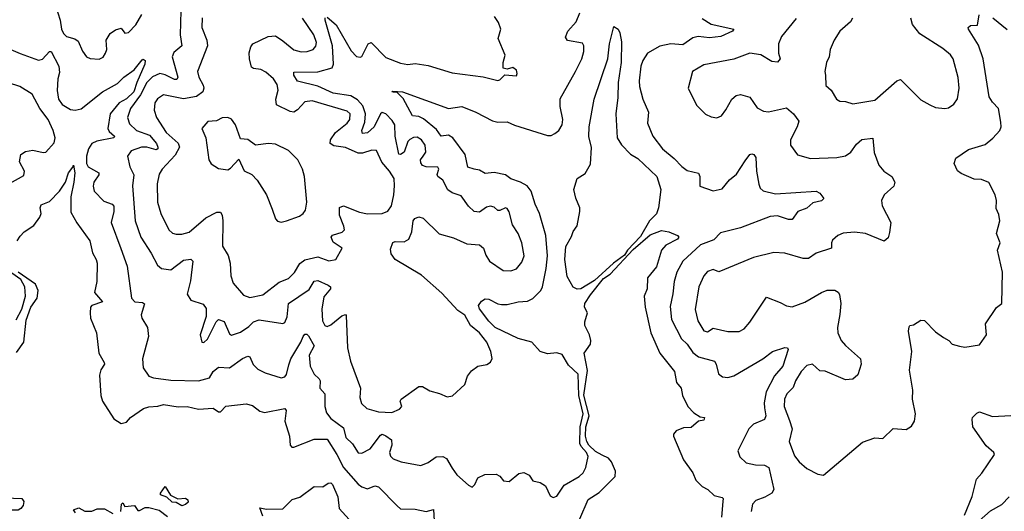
# Model space of a CAD drawing. Extents: x 1493970 to 1595317, y 729910 to 844791.
# Tile 223 of 256: x 1526233 to 1531589, y 827386 to 830057. Entities that reach past the tile are written whole.
import ezdxf

# ---------------------------------------------------------------- set-up
doc = ezdxf.new("R2010")
doc.units = 0

msp = doc.modelspace()

# ---------------------------------------------------------------- linework, layer by layer
at = {"layer": '0CON10XD'}
for points in [[(1526428.7, 830135), (1526453.4, 830055), (1526461.3, 830005), (1526472.1, 829982.1), (1526487.5, 829965), (1526533.1, 829953.1), (1526550.9, 829940.9), (1526575, 829886.2), (1526595.7, 829855.7), (1526615.7, 829845.7), (1526665, 829843.1), (1526687.4, 829852.6), (1526700.8, 829875), (1526707.5, 829895), (1526703.5, 829945), (1526725, 829982.3), (1526755, 830002.3), (1526785, 830011.4), (1526805, 829984), (1526825, 829987.8), (1526865, 830028.5), (1526897, 830085)], [(1526184.4, 829894.4), (1526235, 829873.1), (1526335, 829838), (1526357.6, 829842.4), (1526395, 829883.8), (1526405, 829883.8), (1526446.7, 829805), (1526449.1, 829770.9), (1526440, 829735), (1526437.2, 829672.8), (1526443.6, 829625), (1526465, 829595.4), (1526508.8, 829568.8), (1526535, 829565.3), (1526566.9, 829573.1), (1526684.3, 829664.3), (1526765, 829709.7), (1526800.4, 829745), (1526855.6, 829784.4), (1526900.2, 829839.8), (1526905, 829843.1), (1526915.9, 829835), (1526914.6, 829815), (1526870.4, 829715), (1526854.8, 829665), (1526815, 829626.7), (1526774.9, 829605.1), (1526724.8, 829545), (1526712.3, 829465), (1526719.9, 829449.9), (1526749.4, 829425), (1526744.6, 829415.4), (1526653, 829397), (1526625.7, 829385), (1526608.2, 829355), (1526595.9, 829315), (1526597.3, 829275), (1526605, 829257.8), (1526663.5, 829225), (1526663.9, 829215), (1526636.2, 829175), (1526633, 829153), (1526638.9, 829125), (1526691.3, 829071.3), (1526735.3, 829055.3), (1526744.6, 829044.6), (1526744.7, 829015), (1526730, 828955), (1526783.9, 828813.9), (1526817.7, 828717.7), (1526841.2, 828545), (1526860, 828525), (1526901.1, 828521.1), (1526912.9, 828512.9), (1526893.1, 828453.1), (1526898, 828435), (1526928.8, 828385), (1526934.3, 828335), (1526901.5, 828215), (1526905.7, 828165), (1526935, 828120.6), (1526961.3, 828111.3), (1527055, 828097.8), (1527205, 828095.4), (1527265, 828111.5), (1527285.6, 828145), (1527315, 828169.4), (1527375, 828166.2), (1527445, 828216.2), (1527475, 828229.5), (1527485, 828225.7), (1527503.7, 828183.7), (1527528.7, 828158.7), (1527568.6, 828138.6), (1527655, 828110.4), (1527675, 828116.9), (1527685, 828128.5), (1527697.4, 828182.6), (1527707.4, 828215), (1527762.7, 828305), (1527775, 828335.8), (1527785, 828348.1), (1527795, 828348.6), (1527805, 828339.4), (1527834.5, 828285), (1527807.5, 828235), (1527813.7, 828175), (1527835, 828131.9), (1527863.1, 828105), (1527867.8, 828095), (1527865.7, 828055), (1527893.8, 828023.8), (1527892.5, 827955), (1527901.4, 827921.4), (1527925, 827889.5), (1527995, 827839.4), (1528007.1, 827787.1), (1528042.9, 827752.9), (1528075, 827702.9), (1528095, 827701.5), (1528140.5, 827725), (1528195, 827800.6), (1528205, 827804.4), (1528225, 827796.9), (1528255, 827773.8), (1528257.7, 827745), (1528244.5, 827705), (1528250, 827685), (1528265, 827671.4), (1528307.5, 827655), (1528415, 827634.2), (1528455, 827650.6), (1528498.3, 827681.7), (1528535, 827684.4), (1528555, 827673.8), (1528585, 827621.2), (1528612, 827585), (1528675, 827527.5), (1528695, 827517.5), (1528708.3, 827531.7), (1528725, 827567.5), (1528763.6, 827586.4), (1528825, 827587.5), (1528845, 827577.5), (1528865, 827552.5), (1528895, 827547.5), (1528949.3, 827590.7), (1528975, 827596.7), (1529005, 827583.3), (1529025, 827552.5), (1529065, 827543.3), (1529093.9, 827523.9), (1529119.5, 827469.5), (1529135, 827461.4), (1529155, 827467.5), (1529195, 827528.5), (1529276.9, 827575), (1529297.8, 827595), (1529312.9, 827625), (1529325.3, 827684.7), (1529317.2, 827705), (1529287.5, 827737.5), (1529280.1, 827755), (1529281.6, 827845), (1529298.9, 827915), (1529274.8, 828015), (1529271.4, 828131.4), (1529219.4, 828179.4), (1529185, 828237.9), (1529155, 828247.5), (1529105, 828242.5), (1529065, 828254), (1529020, 828305), (1528945, 828325.4), (1528820, 828385), (1528785, 828418.8), (1528735, 828486.8), (1528729.8, 828505), (1528745, 828528), (1528765, 828539.6), (1528785, 828537.9), (1528835, 828513.5), (1528855, 828510), (1528885, 828509.7), (1528945, 828524.7), (1528995, 828527.5), (1529025, 828542.8), (1529067.3, 828585), (1529077.4, 828605), (1529097.5, 828705), (1529103.9, 828773.9), (1529095.3, 828885), (1529061.2, 829005), (1529036.4, 829055), (1529015.5, 829125), (1528993.5, 829155), (1528957.5, 829175), (1528905, 829193), (1528875, 829213.3), (1528815, 829226.2), (1528765, 829220.6), (1528735, 829239.5), (1528705.4, 829244.6), (1528670.6, 829255), (1528656.6, 829325), (1528590, 829415), (1528565, 829428.8), (1528525, 829424.5), (1528500.6, 829460.6), (1528428.9, 829518.9), (1528405, 829530.5), (1528370, 829535), (1528318.8, 829628.8), (1528285, 829662.5), (1528265, 829662.5), (1528257.5, 829665), (1528261.2, 829668.8), (1528315, 829665.4), (1528565, 829574.5), (1528637.5, 829585), (1528715, 829555.3), (1528805, 829507.6), (1528835, 829500.6), (1528885, 829502.5), (1528925, 829483.4), (1529105, 829427.3), (1529125, 829427.8), (1529145, 829438.1), (1529165.6, 829455), (1529183.5, 829485), (1529187.1, 829515), (1529173.6, 829585), (1529173, 829627), (1529257.3, 829775), (1529290.8, 829845), (1529301.6, 829885), (1529302.7, 829915), (1529295, 829928.9), (1529213.3, 829943.3), (1529202.9, 829962.9), (1529215.6, 829995), (1529260.8, 830045), (1529280.7, 830095)], [(1527109.1, 830105), (1527105.3, 829975), (1527115.6, 829915), (1527071.1, 829878.9), (1527062.7, 829855), (1527093.8, 829745), (1527087.1, 829732.9), (1527075, 829731.3), (1527025, 829758.1), (1526995, 829764.3), (1526955, 829746.3), (1526924.1, 829715), (1526891.2, 829648.8), (1526835.7, 829575), (1526820.3, 829525), (1526830.9, 829490.9), (1526869.2, 829455), (1526939.9, 829429.9), (1526977.3, 829385), (1526985.3, 829364.7), (1526984.3, 829355), (1526975, 829350.7), (1526925, 829363.9), (1526895, 829365.2), (1526839.4, 829345), (1526819.4, 829315), (1526832.3, 829257.7), (1526853.4, 829215), (1526846.3, 829155), (1526862, 828965), (1526892.7, 828875), (1526949.1, 828789.1), (1526983.3, 828723.3), (1527005, 828705.6), (1527055, 828698.9), (1527125, 828751.3), (1527165, 828755.7), (1527174.5, 828744.5), (1527162.4, 828637.6), (1527143.5, 828565), (1527165, 828532.9), (1527231.5, 828511.5), (1527248, 828488), (1527248.1, 828445), (1527214.2, 828345), (1527223.3, 828305), (1527235, 828303.3), (1527255, 828322), (1527301.5, 828415), (1527315, 828428.1), (1527345, 828418.1), (1527375, 828350), (1527385, 828343.1), (1527435, 828358.8), (1527479.5, 828390.5)], [(1527225, 830067.5), (1527223.1, 830015), (1527251.3, 829945), (1527254.7, 829915), (1527201.1, 829775), (1527207.8, 829745), (1527230.5, 829700.5), (1527234.7, 829685), (1527230.3, 829665), (1527195, 829639.3), (1527125, 829626.7), (1527015, 829648.5), (1526982.9, 829627.1), (1526968.2, 829605), (1526965.5, 829565), (1526976.7, 829525), (1527029.3, 829445), (1527095, 829386), (1527102.4, 829365), (1527078.3, 829321.7), (1527008.2, 829245), (1526992.4, 829217.6), (1526981.1, 829165), (1526983.3, 829065), (1527000.4, 829005), (1527044.5, 828915), (1527065, 828897.8), (1527085, 828891.5), (1527115, 828891.2), (1527155, 828903.5), (1527245, 828979.7), (1527305, 829011.1), (1527325, 829011.9), (1527334.6, 828995), (1527338.9, 828965), (1527336.8, 828826.8), (1527366.8, 828776.8), (1527377.3, 828735), (1527381.8, 828665), (1527394.6, 828625), (1527450.4, 828560.4), (1527485, 828547.8), (1527555, 828561.8), (1527645, 828631.5), (1527695, 828651.5), (1527727.2, 828682.8), (1527757.2, 828732.8), (1527785, 828751.8), (1527855, 828769.1), (1527915, 828747.8), (1527953.3, 828755), (1527987.5, 828815), (1527938.6, 828848.6), (1527928.4, 828875), (1527935, 828886.4), (1527988, 828902), (1527999.5, 828915), (1527997.3, 828935), (1527972.1, 828995), (1527973.2, 829036.8), (1527995, 829045.5), (1528081, 829011), (1528125, 829002.2), (1528205, 829004.7), (1528235, 829017.5), (1528255, 829046.2), (1528268.7, 829105), (1528272.1, 829155), (1528270, 829195), (1528244.8, 829234.8), (1528202.9, 829282.9), (1528175, 829346.9), (1528148.6, 829348.6), (1528098.1, 829331.9), (1528075, 829331.2), (1528005, 829362.2), (1527942, 829372), (1527921.2, 829385), (1527923.2, 829405), (1527951.1, 829445), (1528013.9, 829495), (1528028.8, 829515), (1528030, 829545), (1528015, 829560.7), (1527825, 829616.5), (1527785, 829610), (1527745, 829566.9), (1527725, 829553.9), (1527705, 829557.8), (1527629.6, 829595), (1527625.8, 829625), (1527638.6, 829675), (1527633.4, 829705), (1527613.8, 829735), (1527572.1, 829772.1), (1527545, 829785.9), (1527505, 829791.8), (1527495, 829798.9), (1527483, 829845), (1527482.1, 829877.9), (1527490.8, 829909.2), (1527502.2, 829925), (1527585, 829966.1), (1527625, 829969.3), (1527665, 829942.9), (1527725, 829894.1), (1527765, 829882.8), (1527796.4, 829883.6), (1527830, 829895), (1527845, 829914), (1527847, 829933), (1527832.7, 829975), (1527772, 830065)], [(1527479.5, 828390.5), (1527505, 828415.9), (1527535, 828427.2), (1527665, 828406.2), (1527675, 828411.2), (1527687.5, 828442.5), (1527696.2, 828515), (1527808.5, 828591.5), (1527835, 828636.9), (1527855, 828640.7), (1527911.4, 828615), (1527924.3, 828605), (1527923.3, 828595), (1527888.4, 828551.6), (1527876.4, 828485), (1527880.2, 828420.3), (1527893.3, 828395), (1527905, 828389.5), (1527925, 828398.5), (1527985, 828447.9), (1528005, 828455.7), (1528009.8, 828449.8), (1528015.6, 828275), (1528032.6, 828202.6), (1528087.1, 828055), (1528083.1, 828005), (1528092, 827972), (1528122, 827945), (1528185, 827927.1), (1528257.3, 827922.7), (1528299.5, 827940.5), (1528312.5, 827955), (1528302.5, 827985), (1528307.5, 827995), (1528405, 828063.3), (1528425, 828063.3), (1528465, 828040), (1528517, 828027), (1528558.3, 828008.3), (1528587, 828013), (1528654.2, 828075), (1528668.8, 828121.2), (1528690.5, 828149.5), (1528725, 828173.8), (1528775, 828183.3), (1528793.9, 828196.1), (1528803.9, 828216.1), (1528795.8, 828254.2), (1528775, 828304.2), (1528734.6, 828355), (1528684.8, 828394.8), (1528655, 828451.2), (1528617.2, 828477.2), (1528530.4, 828570.4), (1528418.7, 828668.7), (1528275.5, 828755), (1528254.6, 828785), (1528249.8, 828810.2), (1528262.9, 828847.1), (1528275, 828851.9), (1528325, 828849.6), (1528350, 828865), (1528365.8, 828904.2), (1528373.8, 828965), (1528382.3, 828977.7), (1528405, 828986.7), (1528428.8, 828978.8), (1528515, 828894.5), (1528592.2, 828872.2), (1528665, 828840), (1528735, 828834), (1528755.7, 828815.7), (1528768.3, 828778.3), (1528788.8, 828745), (1528863.3, 828695), (1528905, 828692.5), (1528935, 828704.3), (1528965, 828738.8), (1528976.9, 828775), (1528964.4, 828845), (1528944.6, 828894.6), (1528913.1, 828943.1), (1528895, 829013.8), (1528885, 829030.6), (1528875, 829034.5), (1528845, 829019.6), (1528835, 829020.4), (1528815, 829038.7), (1528795, 829044.7), (1528772, 829038), (1528735, 829011.4), (1528705, 829014.3), (1528675, 829044.2), (1528635, 829100), (1528585, 829116.4), (1528562.4, 829132.4), (1528535, 829184.5), (1528507.5, 829205), (1528504.5, 829215.5), (1528513.8, 829245), (1528507.5, 829255), (1528445, 829257.9), (1528425, 829265.5), (1528415, 829280), (1528413.5, 829295), (1528427.3, 829315), (1528443.1, 829336.9), (1528438.9, 829375), (1528419.6, 829405), (1528395, 829418.8), (1528375, 829416.8), (1528355, 829406.2), (1528345, 829394.6), (1528325, 829337.7), (1528305, 829324.7), (1528295, 829325.6), (1528274.8, 829425), (1528273.1, 829485), (1528259.4, 829509.4), (1528224.4, 829545), (1528205, 829552.1), (1528195, 829545.5), (1528161.4, 829475), (1528125, 829441.6), (1528098.1, 829438.1), (1528094.6, 829454.6), (1528110.5, 829499.5), (1528114.8, 829545), (1528099.9, 829589.9), (1528071.5, 829621.5), (1528034, 829644), (1527937.9, 829657.9), (1527855, 829696.5), (1527745, 829722.9), (1527724.5, 829755), (1527725, 829771.2), (1527855, 829774.2), (1527933.8, 829796.2), (1527941, 829815), (1527935.6, 829915), (1527894.6, 830055), (1527895, 830067.5)], [(1527905, 830070), (1527955, 830029.6), (1528037.1, 829887.1), (1528065, 829857.9), (1528085, 829853.3), (1528095, 829857.8), (1528128.5, 829925), (1528145, 829933.3), (1528225, 829851.1), (1528305, 829820), (1528345, 829814.1), (1528385, 829818.8), (1528455, 829807.3), (1528585, 829768.5), (1528755, 829747.1), (1528833.6, 829726.4), (1528845, 829730), (1528873, 829757), (1528935, 829752.5), (1528940, 829765), (1528935, 829782.5), (1528915, 829797.5), (1528885, 829787.5), (1528863.6, 829793.6), (1528863.8, 829825), (1528873.8, 829865), (1528836.2, 829955), (1528851.2, 830005), (1528837.5, 830042.5), (1528816.7, 830075)], [(1529945, 830063.4), (1529995, 830032.8), (1530117.5, 830005), (1530111.2, 829995), (1530046.7, 829965), (1529985, 829959.1), (1529923.8, 829966.2), (1529895, 829958.4), (1529839.8, 829920.3), (1529774.8, 829925.2), (1529715, 829912.5), (1529648.1, 829875), (1529622.2, 829835), (1529611.2, 829805), (1529602.3, 829725), (1529604.6, 829694.6), (1529623.1, 829625), (1529653.1, 829555), (1529648.6, 829495), (1529677.3, 829425), (1529730.4, 829355), (1529793.4, 829303.4), (1529835, 829259.1), (1529865, 829238.5), (1529925, 829222.5), (1529933.3, 829205), (1529933, 829153), (1530005, 829128.1), (1530055, 829138.6), (1530095, 829186.9), (1530132.1, 829217.9), (1530179, 829291), (1530205, 829324.4), (1530215, 829328.2), (1530227.1, 829325), (1530238.4, 829308.4), (1530240.4, 829235), (1530254.1, 829164.1), (1530262.1, 829142.1), (1530276.9, 829126.9), (1530345, 829110.7), (1530565, 829125.6), (1530586.7, 829115), (1530606.7, 829085), (1530595, 829072.9), (1530547.6, 829062.4), (1530515, 829033.8), (1530465.3, 829014.7), (1530435, 828971.2), (1530415, 828970.9), (1530355, 828991.2), (1530315, 828986.9), (1530155, 828927), (1530045, 828899.3), (1530008.5, 828861.5), (1529936.4, 828833.6), (1529841.2, 828745), (1529807.5, 828685), (1529793.1, 828635), (1529787, 828567), (1529771.8, 828498.2), (1529778.6, 828428.6), (1529833, 828323), (1529865, 828293.8), (1529895, 828249.1), (1529925, 828224.6), (1530012, 828202), (1530022.2, 828185), (1530033.9, 828133.9), (1530055.9, 828115.9), (1530085, 828112.5), (1530118.2, 828121.8), (1530276.1, 828213.9), (1530327.5, 828255), (1530395, 828275.7), (1530410, 828275), (1530413.3, 828265), (1530385.3, 828175), (1530338.6, 828121.4), (1530294.2, 828035), (1530282.9, 827975), (1530285, 827948.8), (1530291.8, 827905), (1530285, 827885.6), (1530225, 827858.9), (1530198.8, 827835), (1530140, 827715), (1530151.3, 827681.3), (1530185, 827649.4), (1530235, 827638.2), (1530285, 827636.2), (1530308.9, 827625), (1530335.6, 827505), (1530324, 827485), (1530287.4, 827462.6), (1530237.5, 827445), (1530220, 827425), (1530211.8, 827385)], [(1530456.7, 830063.3), (1530376.5, 829965), (1530360.8, 829925), (1530361.1, 829875), (1530370, 829845), (1530355, 829825.5), (1530325, 829829.2), (1530265, 829866.4), (1530205, 829875.7), (1530117.8, 829842.2), (1529955, 829811.1), (1529894, 829775), (1529870, 829685), (1529915, 829593.3), (1529964.2, 829544.2), (1529995, 829528.8), (1530025.9, 829524.1), (1530050, 829535), (1530075, 829566.7), (1530107.5, 829625), (1530131.2, 829645), (1530155, 829651.4), (1530205, 829635.8), (1530245, 829577.5), (1530279.4, 829559.4), (1530306.7, 829556.7), (1530405, 829577.8), (1530443.3, 829545), (1530471.1, 829505), (1530463.1, 829475), (1530425.7, 829405), (1530426, 829375), (1530463.7, 829323.7), (1530535, 829303.1), (1530677.9, 829307.9), (1530725, 829316.5), (1530755, 829337.5), (1530785, 829380.5), (1530815, 829405.8), (1530875, 829412.5), (1530881.5, 829335), (1530907.3, 829267.3), (1530934.4, 829235), (1530977.1, 829205), (1530994.4, 829175), (1530987.6, 829152.4), (1530936, 829105), (1530920.8, 829075), (1530924.2, 829045), (1530971.4, 828955), (1530965, 828900)], [(1530965, 828900), (1530958, 828872), (1530935, 828854.4), (1530835, 828895.5), (1530775, 828903.3), (1530713.2, 828896.8), (1530683.3, 828885), (1530655, 828860), (1530648.8, 828845), (1530650, 828815), (1530565, 828787.7), (1530525, 828759.5), (1530495, 828759.5), (1530395, 828789.1), (1530335, 828793.1), (1530225, 828765.3), (1530036.7, 828686.7), (1530005, 828700), (1529975, 828688.1), (1529954.6, 828665), (1529927.5, 828605), (1529907.6, 828482.4), (1529921.3, 828421.3), (1529955, 828366.2), (1529975, 828362), (1530005, 828381.4), (1530085, 828363.8), (1530146.3, 828363.7), (1530175, 828376.9), (1530205, 828413.3), (1530295, 828548.8), (1530370.9, 828520.9), (1530405, 828501.9), (1530435, 828497.8), (1530505, 828522.2), (1530595, 828575.6), (1530625, 828586.7), (1530667.3, 828587.3), (1530685, 828577.5), (1530693.7, 828563.7), (1530699.2, 828515), (1530695.4, 828455), (1530682.1, 828385), (1530684.6, 828355), (1530702.7, 828315), (1530725, 828287.1), (1530807.5, 828215), (1530810.8, 828185), (1530791.7, 828128.3), (1530765, 828104.2), (1530725, 828100.6), (1530615, 828147.5), (1530585, 828150), (1530545.2, 828185.2), (1530515, 828177.6), (1530483.5, 828145), (1530453.8, 828095), (1530441.2, 828058.8), (1530406.2, 828023.8), (1530392.7, 827995), (1530391.8, 827955), (1530420.2, 827880.2), (1530435.5, 827835), (1530418.1, 827765), (1530448, 827688), (1530472.9, 827655), (1530515, 827619.2), (1530575, 827588), (1530605, 827582), (1530818.8, 827761.2), (1530885, 827786.2), (1530927.9, 827782.1), (1530985, 827836.2), (1531055, 827830), (1531085, 827849.2), (1531100.6, 827875), (1531105.8, 827915), (1531090.8, 827995), (1531092.5, 828045), (1531073, 828153), (1531086.7, 828255), (1531068.9, 828365), (1531071.1, 828388.9), (1531075, 828396.2), (1531095, 828400), (1531135, 828423.8), (1531155, 828422), (1531215, 828362), (1531259.3, 828330.7), (1531286.7, 828315), (1531305, 828293.3), (1531345, 828282.5), (1531375, 828277.5), (1531455, 828290), (1531492.9, 828345), (1531487.5, 828405), (1531547.2, 828492.8), (1531575.6, 828515), (1531578.7, 828685), (1531552.4, 828805), (1531567.6, 828845), (1531546.8, 828895), (1531564.6, 828965), (1531559.5, 828999.5), (1531545, 829031.2), (1531546.2, 829075), (1531539.6, 829105), (1531505, 829172.2), (1531465, 829188.2), (1531425, 829191.2), (1531355, 829222.2), (1531335, 829236.2), (1531315.8, 829275), (1531325.8, 829304.2), (1531395, 829352.5), (1531485, 829378.9), (1531526.2, 829413.8), (1531565.4, 829455), (1531571.8, 829475), (1531570.3, 829499.7), (1531558, 829575), (1531525, 829608.5), (1531507.8, 829637.8), (1531473.9, 829845), (1531449.5, 829919.5), (1531394.4, 830005), (1531393.3, 830015), (1531405, 830026.2), (1531443.3, 830026.7), (1531453.2, 830083.2)], [(1530763.1, 830065), (1530752.9, 830045), (1530694.2, 829995), (1530664.2, 829945), (1530642, 829895), (1530636.2, 829855), (1530622, 829825), (1530613.8, 829775), (1530616.2, 829755), (1530619.3, 829699.3), (1530646.7, 829675), (1530676.1, 829626.1), (1530695, 829613.8), (1530725, 829613.3), (1530765, 829600), (1530885, 829619.2), (1531005, 829724.2), (1531025, 829732), (1531135, 829621.2), (1531184.4, 829594.4), (1531215, 829580.8), (1531265, 829574.2), (1531285, 829578.8), (1531315, 829598.8), (1531335, 829627.5), (1531344, 829685), (1531337.7, 829742.3), (1531311.8, 829845), (1531296.3, 829866.3), (1531255, 829900.9), (1531130.2, 829980.2), (1531090.3, 830030.3), (1531080, 830065)], [(1531526.3, 830066.3), (1531605, 830003.3)], [(1529265, 828593.6), (1529244.7, 828604.7), (1529211.9, 828661.9), (1529199.2, 828755), (1529204, 828825), (1529235, 828880), (1529243.3, 828906.7), (1529265, 828937.5), (1529280, 829015), (1529280, 829035), (1529258.1, 829088.1), (1529247.6, 829135), (1529266, 829194), (1529308.7, 829221.3), (1529337.9, 829272.1), (1529343.4, 829363.4), (1529328.3, 829421.7), (1529331.4, 829475), (1529357.8, 829625), (1529431.9, 829845), (1529441.2, 829925), (1529465, 830020), (1529488.8, 830005), (1529498.6, 829985), (1529506.7, 829936.7), (1529505.7, 829825), (1529488.2, 829715), (1529486.8, 829635), (1529476.4, 829545), (1529483.8, 829415), (1529507.8, 829377.8), (1529556.2, 829326.2), (1529595, 829303.1), (1529700, 829205), (1529720, 829135), (1529708.9, 829035), (1529697.8, 829002.2), (1529658.6, 828965), (1529610.3, 828879.7), (1529540, 828805), (1529522.7, 828777.3), (1529462.5, 828735), (1529359.8, 828640.2), (1529285, 828594.4), (1529265, 828593.6)], [(1526182, 829168), (1526255, 829210), (1526259.2, 829235), (1526231.4, 829285), (1526239.2, 829325), (1526265, 829341.1), (1526305, 829348.9), (1526360, 829335), (1526375, 829337.5), (1526421.3, 829388.7), (1526425.5, 829415), (1526415.7, 829454.3), (1526388, 829515), (1526342.2, 829575), (1526301.8, 829651.8), (1526233.2, 829693.2), (1526104, 829735)], [(1527655, 828956.7), (1527685, 828963.8), (1527755, 828990), (1527775.5, 829004.5), (1527787.4, 829022.6), (1527795.5, 829065), (1527782, 829205), (1527772, 829245), (1527746, 829295), (1527695.5, 829345.5), (1527625, 829380), (1527585.9, 829384.1), (1527515, 829376.2), (1527475, 829406.2), (1527435, 829410), (1527406.2, 829486.2), (1527385, 829516), (1527365, 829526), (1527335, 829523.8), (1527303, 829507), (1527256, 829504), (1527223.3, 829465), (1527245.6, 829415.6), (1527262, 829295), (1527274.4, 829274.4), (1527315, 829249.4), (1527365, 829242.1), (1527380.5, 829249.5), (1527425, 829300), (1527455, 829236), (1527496.8, 829216.8), (1527524.5, 829184.5), (1527575.5, 829105.5), (1527607, 829027), (1527623.8, 828975), (1527635, 828962.5), (1527655, 828956.7)], [(1526218.5, 828855), (1526235, 828880.8), (1526258.2, 828905), (1526310.4, 828939.6), (1526343, 828985), (1526349.6, 829005), (1526345.3, 829035), (1526349.3, 829050.7), (1526395, 829068.9), (1526449.6, 829125), (1526482.1, 829175), (1526498.5, 829225), (1526522, 829255), (1526525, 829267.5), (1526533.4, 829225), (1526527.7, 829175), (1526511.2, 829095), (1526512.1, 829012.1), (1526544, 828954), (1526615.3, 828855), (1526629.9, 828789.9), (1526650, 828755), (1526654.4, 828735), (1526652.2, 828635), (1526640.8, 828575), (1526683.8, 828525), (1526625.8, 828505), (1526618.6, 828495), (1526615.6, 828465), (1526618.6, 828435), (1526650.9, 828355), (1526663.5, 828245), (1526693.5, 828195), (1526694.4, 828185), (1526675.4, 828154.6), (1526667.3, 828125), (1526675.3, 828015), (1526682.8, 827985), (1526745, 827888.9), (1526785, 827862.9), (1526815, 827870), (1526836.2, 827895), (1526906.7, 827945), (1526935.6, 827954.4), (1526985, 827958.1), (1527015, 827967.1), (1527095, 827954.6), (1527145, 827955.4), (1527205, 827941.5), (1527285, 827946.7), (1527315, 827926.9), (1527325, 827927.1), (1527355, 827957.8), (1527465, 827970), (1527500.2, 827960.2), (1527539.7, 827929.7), (1527565, 827922.9), (1527675, 827944.2), (1527683.1, 827933.1), (1527674.6, 827875), (1527701.1, 827795), (1527704.5, 827745), (1527714, 827735), (1527725, 827734.6), (1527835, 827778.2), (1527905, 827777.5), (1527958.9, 827695), (1527994.4, 827625), (1528075, 827533.8), (1528095, 827519.2), (1528125, 827508.9), (1528165, 827524.4), (1528185, 827519.5), (1528285.8, 827415.8), (1528305, 827399.1), (1528385, 827397.1), (1528445, 827384.4), (1528485, 827396.2), (1528488, 827335)], [(1529280, 827345), (1529325, 827450), (1529385, 827488.9), (1529472.9, 827575), (1529474.4, 827605), (1529452.4, 827655), (1529435.3, 827675), (1529400.9, 827690.9), (1529365, 827710.3), (1529329.9, 827745), (1529318, 827765), (1529311.8, 827795), (1529312.7, 827845), (1529331.4, 827905), (1529302.7, 828017.3), (1529321.6, 828151.6), (1529303.8, 828245), (1529337.8, 828295), (1529340.6, 828315), (1529333.1, 828345), (1529308.1, 828395), (1529306.9, 828415), (1529321.4, 828465), (1529305.7, 828495), (1529306.7, 828515), (1529337.6, 828562.4), (1529409.7, 828650.3), (1529445.6, 828675), (1529571.2, 828808.8), (1529662.1, 828887.9), (1529725, 828911.5), (1529764.6, 828904.6), (1529811.2, 828885), (1529818, 828875), (1529811.2, 828865), (1529748.4, 828831.6), (1529724.8, 828805.2), (1529696.7, 828715), (1529648.8, 828655), (1529646.8, 828595), (1529630.8, 828555), (1529635.5, 828495), (1529666.1, 828355), (1529715.6, 828245), (1529795.6, 828145), (1529805.6, 828085.6), (1529831.9, 828055), (1529838.1, 828015), (1529868.2, 827955), (1529901.2, 827921.2), (1529935, 827900), (1529958.8, 827895), (1529955, 827881.2), (1529925, 827876.7), (1529885, 827840.8), (1529845, 827839.4), (1529805, 827822.5), (1529789.2, 827805), (1529789.2, 827795), (1529843.8, 827665), (1529895.6, 827595), (1529910.9, 827555), (1529945, 827520.5), (1529977.1, 827505), (1530011.9, 827471.9), (1530055, 827462), (1530060.8, 827455), (1530058.8, 827438.8), (1530051.2, 827355)], [(1526214.5, 828425.5), (1526244.5, 828485), (1526265.2, 828555), (1526261.4, 828605), (1526239, 828645), (1526190.5, 828680.5)], [(1526215, 828248.9), (1526255, 828304.6), (1526268, 828425), (1526293.4, 828495), (1526328.6, 828545), (1526333.7, 828585), (1526319.8, 828619.8), (1526225, 828686.2)], [(1531373.1, 827365), (1531415, 827466.2), (1531438.7, 827561.3), (1531467.4, 827592.6), (1531535.6, 827695), (1531532.5, 827705), (1531491.2, 827741.2), (1531418.9, 827845), (1531414.2, 827885), (1531416.7, 827895), (1531440.5, 827919.5), (1531455, 827926.7), (1531525, 827900.4), (1531624, 827906)], [(1527555, 827360), (1527540, 827405), (1527575, 827397.5), (1527665, 827400), (1527715, 827450), (1527757, 827463), (1527835, 827520), (1527881.7, 827518.3), (1527911.7, 827538.3), (1527925, 827540), (1527935, 827532.5), (1527963.8, 827465), (1527971.7, 827401.7), (1528025, 827342.5)], [(1527115, 827416.7), (1527085, 827433.3), (1527062.5, 827435), (1527033.6, 827463.6), (1527000, 827475), (1527000, 827485), (1527025, 827520), (1527053, 827473), (1527093, 827453), (1527135, 827457.5), (1527148.3, 827448.3), (1527150, 827435), (1527135, 827422.5), (1527115, 827416.7)], [(1526225, 827392.5), (1526185, 827392.5), (1526134.5, 827414.5), (1525993.6, 827446.4), (1525973.8, 827455), (1525952.5, 827475), (1525975, 827478.1), (1526025, 827468), (1526055, 827480), (1526075, 827467.5), (1526105, 827460.8), (1526245, 827456.2), (1526255, 827440), (1526252.3, 827417.7), (1526239.5, 827400.5), (1526225, 827392.5)], [(1526782.5, 827385), (1526787.5, 827425), (1526795, 827432.5), (1526805, 827412.5), (1526858.3, 827418.3), (1526875, 827390), (1526885, 827390), (1526915, 827407.5), (1526935, 827407.5), (1526991.7, 827391.7), (1527037.9, 827357.9)], [(1531453.1, 827335), (1531515, 827388.9), (1531576.1, 827423.9), (1531615, 827464)], [(1526537.3, 827377.3), (1526526.7, 827395), (1526554.1, 827404.1), (1526587, 827387), (1526625, 827386.7), (1526655, 827400), (1526695, 827400), (1526740, 827375)]]:
    msp.add_lwpolyline(points, dxfattribs=at)

doc.saveas('drawing.dxf')
